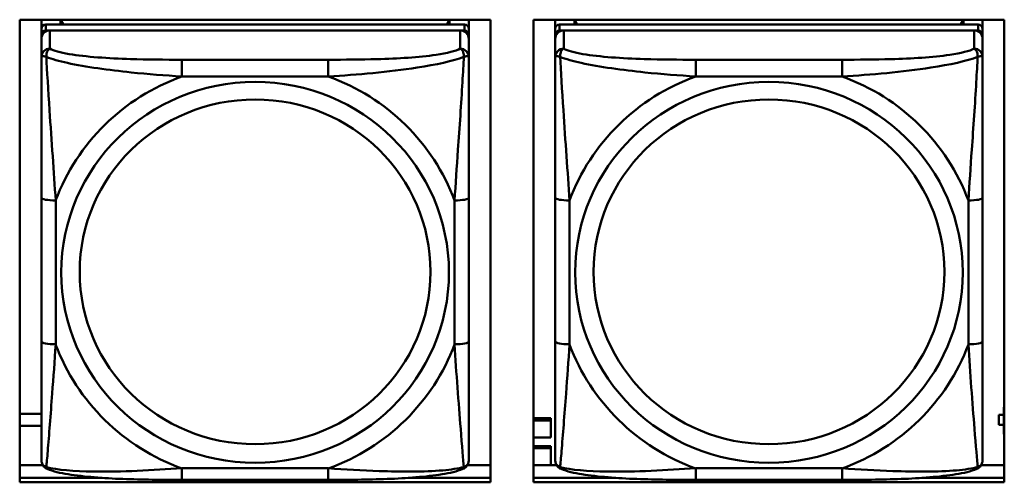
# Model space of a CAD drawing. Header units: inches. Extents: x 8.7 to 68.4, y -2.3 to 39.9.
# Tile 36 of 118: x 43.606 to 44.967, y 12.604 to 13.243. Entities that reach past the tile are written whole.
import ezdxf

# ---------------------------------------------------------------- set-up
doc = ezdxf.new("R2010")
doc.units = ezdxf.units.IN
doc.header["$MEASUREMENT"] = 0
doc.layers.add('Visible Edges(ROSSANSI)', color=7, linetype='Continuous', lineweight=50)
doc.layers.add('Visible Tangent Edges(ROSSANSI)', color=7, linetype='Continuous', lineweight=50)

msp = doc.modelspace()

# ---------------------------------------------------------------- linework, layer by layer
at = {"layer": 'Visible Edges(ROSSANSI)'}
for p, q in [((43.6062, 12.6044), (43.6062, 13.2431)), ((43.6062, 13.2431), (44.2567, 13.2431)), ((43.6362, 13.2307), (43.6362, 13.2431)), ((43.6628, 13.2365), (43.6628, 13.2431)), ((43.6665, 13.2365), (43.6632, 13.2431)), ((44.1997, 13.2431), (44.1964, 13.2365)), ((44.2002, 13.2431), (44.2002, 13.2365)), ((44.2267, 13.2431), (44.2267, 13.2307)), ((44.2567, 13.2431), (44.2567, 12.6044)), ((44.3162, 12.6044), (44.3162, 13.2431)), ((44.3162, 13.2431), (44.9667, 13.2431)), ((44.3462, 13.2307), (44.3462, 13.2431)), ((44.3728, 13.2365), (44.3728, 13.2431)), ((44.3765, 13.2365), (44.3732, 13.2431)), ((44.9097, 13.2431), (44.9064, 13.2365)), ((44.9102, 13.2431), (44.9102, 13.2365)), ((44.9367, 13.2431), (44.9367, 13.2307)), ((44.9667, 13.2431), (44.9667, 12.6044)), ((43.6362, 13.2307), (43.6362, 13.2225)), ((44.2208, 13.2365), (43.6421, 13.2365)), ((43.6421, 13.2283), (44.2208, 13.2283)), ((44.2149, 13.2283), (43.648, 13.2283)), ((44.2267, 13.2225), (44.2267, 13.2307)), ((44.3462, 13.2307), (44.3462, 13.2225)), ((44.9308, 13.2365), (44.3521, 13.2365)), ((44.3521, 13.2283), (44.9308, 13.2283)), ((44.9249, 13.2283), (44.358, 13.2283)), ((44.9367, 13.2225), (44.9367, 13.2307)), ((43.6362, 13.2167), (43.6362, 13.2225)), ((43.6362, 13.2167), (43.6362, 13.1917)), ((44.2267, 13.2225), (44.2267, 13.2167)), ((44.2267, 13.1917), (44.2267, 13.2167)), ((44.3462, 13.2167), (44.3462, 13.2225)), ((44.3462, 13.2167), (44.3462, 13.1917)), ((44.9367, 13.2225), (44.9367, 13.2167)), ((44.9367, 13.1917), (44.9367, 13.2167)), ((43.6362, 12.9973), (43.6362, 12.7987)), ((44.2267, 12.7987), (44.2267, 12.9973)), ((44.3462, 12.9973), (44.3462, 12.7987)), ((44.9367, 12.7987), (44.9367, 12.9973)), ((44.9667, 12.708), (44.9659, 12.708)), ((44.9659, 12.708), (44.9659, 12.7051)), ((43.6062, 12.6988), (43.6362, 12.6988)), ((44.9594, 12.6977), (44.9594, 12.6975)), ((44.9659, 12.6977), (44.9594, 12.6977)), ((44.9594, 12.6838), (44.9594, 12.6975)), ((44.9594, 12.6975), (44.9659, 12.6975)), ((44.9667, 12.7047), (44.9659, 12.7051)), ((44.9659, 12.7051), (44.9659, 12.6707)), ((43.6362, 12.6824), (43.6062, 12.6824)), ((44.3162, 12.6928), (44.3399, 12.6928)), ((44.3162, 12.6898), (44.3399, 12.6898)), ((44.3399, 12.6928), (44.3399, 12.6898)), ((44.3399, 12.6898), (44.3399, 12.6662)), ((44.9659, 12.6838), (44.9594, 12.6838)), ((44.9659, 12.6707), (44.9667, 12.6704)), ((44.3399, 12.6662), (44.3162, 12.6662)), ((44.3162, 12.6545), (44.3399, 12.6545)), ((44.3399, 12.6545), (44.3399, 12.6515)), ((44.3162, 12.6515), (44.3399, 12.6515)), ((44.3399, 12.6515), (44.3399, 12.6282)), ((43.6062, 12.6282), (43.6381, 12.6282)), ((44.2249, 12.6282), (44.2567, 12.6282)), ((44.3162, 12.6282), (44.3481, 12.6282)), ((44.9349, 12.6282), (44.9667, 12.6282)), ((43.6062, 12.6105), (43.7201, 12.6105)), ((43.7201, 12.6105), (43.6062, 12.6105)), ((44.2567, 12.6044), (43.6062, 12.6044)), ((44.0326, 12.6077), (43.8303, 12.6077)), ((44.1428, 12.6105), (44.2567, 12.6105)), ((44.2567, 12.6105), (44.1428, 12.6105)), ((44.3162, 12.6105), (44.4301, 12.6105)), ((44.4301, 12.6105), (44.3162, 12.6105)), ((44.9667, 12.6044), (44.3162, 12.6044)), ((44.7426, 12.6077), (44.5403, 12.6077)), ((44.8528, 12.6105), (44.9667, 12.6105)), ((44.9667, 12.6105), (44.8528, 12.6105))]:
    msp.add_line(p, q, dxfattribs=at)
for centre, major_axis, start_param, end_param in [((43.6421, 13.2307), (-0.00591, 0), 4.712389, 6.283185), ((43.6421, 13.2225), (-0.00591, 0), 4.712389, 6.283185), ((43.648, 13.2167), (-0.0118, 0), 4.712389, 6.283185), ((44.2149, 13.2167), (0.0118, 0), 0, 1.570796), ((44.2208, 13.2307), (0.00591, 0), 0, 1.570796), ((44.2208, 13.2225), (0.00591, 0), 0, 1.570796), ((44.3521, 13.2307), (-0.00591, 0), 4.712389, 6.283185), ((44.3521, 13.2225), (-0.00591, 0), 4.712389, 6.283185), ((44.358, 13.2167), (-0.0118, 0), 4.712389, 6.283185), ((44.9249, 13.2167), (0.0118, 0), 0, 1.570796), ((44.9308, 13.2307), (0.00591, 0), 0, 1.570796), ((44.9308, 13.2225), (0.00591, 0), 0, 1.570796)]:
    msp.add_ellipse(centre, major_axis=major_axis, ratio=0.981793, start_param=start_param, end_param=end_param, dxfattribs=at)
for points, knots in [([(43.6362, 13.1917), (43.6362, 13.1826), (43.6362, 13.1674), (43.6362, 13.1502), (43.6362, 13.1238), (43.6362, 13.0935), (43.6362, 13.0641), (43.6362, 13.0417), (43.6362, 13.0193), (43.6362, 12.9973)], [-0.7968224, -0.7968224, -0.7968224, -0.7968224, -0.6514613, -0.6514613, -0.6514613, -0.427691, -0.427691, -0.427691, -0.2569517, -0.2569517, -0.2569517, -0.2569517]), ([(44.2267, 12.9973), (44.2267, 13.0205), (44.2267, 13.0442), (44.2267, 13.0679), (44.2267, 13.099), (44.2267, 13.1313), (44.2267, 13.1581), (44.2267, 13.172), (44.2267, 13.184), (44.2267, 13.1917)], [0.2569537, 0.2569537, 0.2569537, 0.2569537, 0.4371919, 0.4371919, 0.4371919, 0.6739428, 0.6739428, 0.6739428, 0.7963818, 0.7963818, 0.7963818, 0.7963818]), ([(44.3462, 13.1917), (44.3462, 13.1826), (44.3462, 13.1674), (44.3462, 13.1502), (44.3462, 13.1238), (44.3462, 13.0935), (44.3462, 13.0641), (44.3462, 13.0417), (44.3462, 13.0193), (44.3462, 12.9973)], [-0.7968224, -0.7968224, -0.7968224, -0.7968224, -0.6514613, -0.6514613, -0.6514613, -0.427691, -0.427691, -0.427691, -0.2569517, -0.2569517, -0.2569517, -0.2569517]), ([(44.9367, 12.9973), (44.9367, 13.0205), (44.9367, 13.0442), (44.9367, 13.0679), (44.9367, 13.099), (44.9367, 13.1313), (44.9367, 13.1581), (44.9367, 13.172), (44.9367, 13.184), (44.9367, 13.1917)], [0.2569537, 0.2569537, 0.2569537, 0.2569537, 0.4371919, 0.4371919, 0.4371919, 0.6739428, 0.6739428, 0.6739428, 0.7963818, 0.7963818, 0.7963818, 0.7963818]), ([(43.6362, 12.7987), (43.6362, 12.7754), (43.6362, 12.7521), (43.6362, 12.7299), (43.6362, 12.7007), (43.6362, 12.6724), (43.6362, 12.6536), (43.6362, 12.6438), (43.6362, 12.637), (43.6362, 12.6351)], [0.2569537, 0.2569537, 0.2569537, 0.2569537, 0.4371919, 0.4371919, 0.4371919, 0.6739428, 0.6739428, 0.6739428, 0.7963818, 0.7963818, 0.7963818, 0.7963818]), ([(44.2267, 12.6351), (44.2267, 12.6373), (44.2267, 12.6466), (44.2267, 12.6593), (44.2267, 12.6789), (44.2267, 12.7058), (44.2267, 12.7335), (44.2267, 12.7546), (44.2267, 12.7767), (44.2267, 12.7987)], [-0.7968224, -0.7968224, -0.7968224, -0.7968224, -0.6514613, -0.6514613, -0.6514613, -0.427691, -0.427691, -0.427691, -0.2569517, -0.2569517, -0.2569517, -0.2569517]), ([(44.3462, 12.7987), (44.3462, 12.7754), (44.3462, 12.7521), (44.3462, 12.7299), (44.3462, 12.7007), (44.3462, 12.6724), (44.3462, 12.6536), (44.3462, 12.6438), (44.3462, 12.637), (44.3462, 12.6351)], [0.2569537, 0.2569537, 0.2569537, 0.2569537, 0.4371919, 0.4371919, 0.4371919, 0.6739428, 0.6739428, 0.6739428, 0.7963818, 0.7963818, 0.7963818, 0.7963818]), ([(44.9367, 12.6351), (44.9367, 12.6373), (44.9367, 12.6466), (44.9367, 12.6593), (44.9367, 12.6789), (44.9367, 12.7058), (44.9367, 12.7335), (44.9367, 12.7546), (44.9367, 12.7767), (44.9367, 12.7987)], [-0.7968224, -0.7968224, -0.7968224, -0.7968224, -0.6514613, -0.6514613, -0.6514613, -0.427691, -0.427691, -0.427691, -0.2569517, -0.2569517, -0.2569517, -0.2569517]), ([(43.6442, 12.6228), (43.6432, 12.6233), (43.6421, 12.6239), (43.6401, 12.6255), (43.6392, 12.6264), (43.6379, 12.6284), (43.6374, 12.6294), (43.6367, 12.6312), (43.6365, 12.6321), (43.6362, 12.6337), (43.6362, 12.6345), (43.6362, 12.6351)], [0.02510739, 0.02510739, 0.02510739, 0.02510739, 0.03073999, 0.03073999, 0.03637259, 0.03637259, 0.0420052, 0.0420052, 0.0476378, 0.0476378, 0.0532704, 0.0532704, 0.0532704, 0.0532704]), ([(44.2187, 12.6228), (44.2198, 12.6233), (44.2208, 12.6239), (44.2228, 12.6255), (44.2237, 12.6264), (44.225, 12.6284), (44.2255, 12.6294), (44.2262, 12.6312), (44.2264, 12.6321), (44.2267, 12.6337), (44.2267, 12.6345), (44.2267, 12.6351)], [0.02510739, 0.02510739, 0.02510739, 0.02510739, 0.03073999, 0.03073999, 0.03637259, 0.03637259, 0.0420052, 0.0420052, 0.0476378, 0.0476378, 0.0532704, 0.0532704, 0.0532704, 0.0532704]), ([(44.3542, 12.6228), (44.3532, 12.6233), (44.3521, 12.6239), (44.3501, 12.6255), (44.3492, 12.6264), (44.3479, 12.6284), (44.3474, 12.6294), (44.3467, 12.6312), (44.3465, 12.6321), (44.3462, 12.6337), (44.3462, 12.6345), (44.3462, 12.6351)], [0.02510739, 0.02510739, 0.02510739, 0.02510739, 0.03073999, 0.03073999, 0.03637259, 0.03637259, 0.0420052, 0.0420052, 0.0476378, 0.0476378, 0.0532704, 0.0532704, 0.0532704, 0.0532704]), ([(44.9287, 12.6228), (44.9298, 12.6233), (44.9308, 12.6239), (44.9328, 12.6255), (44.9337, 12.6264), (44.935, 12.6284), (44.9355, 12.6294), (44.9362, 12.6312), (44.9364, 12.6321), (44.9367, 12.6337), (44.9367, 12.6345), (44.9367, 12.6351)], [0.02510739, 0.02510739, 0.02510739, 0.02510739, 0.03073999, 0.03073999, 0.03637259, 0.03637259, 0.0420052, 0.0420052, 0.0476378, 0.0476378, 0.0532704, 0.0532704, 0.0532704, 0.0532704]), ([(43.8303, 12.6077), (43.8168, 12.6077), (43.8031, 12.6078), (43.7758, 12.6082), (43.7622, 12.6085), (43.7354, 12.6095), (43.7221, 12.6103), (43.6964, 12.6124), (43.6842, 12.6137), (43.6621, 12.6173), (43.6527, 12.6194), (43.6442, 12.6228)], [0.2569517, 0.2569517, 0.2569517, 0.2569517, 0.3597049, 0.3597049, 0.4624581, 0.4624581, 0.5652112, 0.5652112, 0.6679644, 0.6679644, 0.7707176, 0.7707176, 0.7707176, 0.7707176]), ([(44.2187, 12.6228), (44.2103, 12.6194), (44.2008, 12.6173), (44.1787, 12.6137), (44.1665, 12.6124), (44.1408, 12.6103), (44.1275, 12.6095), (44.1007, 12.6085), (44.0871, 12.6082), (44.0598, 12.6078), (44.0461, 12.6077), (44.0326, 12.6077)], [-0.7703505, -0.7703505, -0.7703505, -0.7703505, -0.6676711, -0.6676711, -0.5649918, -0.5649918, -0.4623124, -0.4623124, -0.3596331, -0.3596331, -0.2569537, -0.2569537, -0.2569537, -0.2569537]), ([(44.5403, 12.6077), (44.5268, 12.6077), (44.5131, 12.6078), (44.4858, 12.6082), (44.4722, 12.6085), (44.4454, 12.6095), (44.4321, 12.6103), (44.4064, 12.6124), (44.3942, 12.6137), (44.3721, 12.6173), (44.3627, 12.6194), (44.3542, 12.6228)], [0.2569517, 0.2569517, 0.2569517, 0.2569517, 0.3597049, 0.3597049, 0.4624581, 0.4624581, 0.5652112, 0.5652112, 0.6679644, 0.6679644, 0.7707176, 0.7707176, 0.7707176, 0.7707176]), ([(44.9287, 12.6228), (44.9203, 12.6194), (44.9108, 12.6173), (44.8887, 12.6137), (44.8765, 12.6124), (44.8508, 12.6103), (44.8375, 12.6095), (44.8107, 12.6085), (44.7971, 12.6082), (44.7698, 12.6078), (44.7561, 12.6077), (44.7426, 12.6077)], [-0.7703505, -0.7703505, -0.7703505, -0.7703505, -0.6676711, -0.6676711, -0.5649918, -0.5649918, -0.4623124, -0.4623124, -0.3596331, -0.3596331, -0.2569537, -0.2569537, -0.2569537, -0.2569537])]:
    msp.add_open_spline(points, degree=3, knots=knots, dxfattribs=at)
at = {"layer": 'Visible Tangent Edges(ROSSANSI)'}
for p, q in [((43.6421, 13.2283), (43.6421, 13.2365)), ((43.648, 13.2033), (43.648, 13.2283)), ((44.2149, 13.2283), (44.2149, 13.2033)), ((44.2208, 13.2365), (44.2208, 13.2283)), ((44.3521, 13.2283), (44.3521, 13.2365)), ((44.358, 13.2033), (44.358, 13.2283)), ((44.9249, 13.2283), (44.9249, 13.2033)), ((44.9308, 13.2365), (44.9308, 13.2283)), ((43.8303, 13.1879), (43.8303, 13.1648)), ((44.0326, 13.1879), (43.8303, 13.1879)), ((44.0326, 13.1879), (44.0326, 13.1648)), ((44.5403, 13.1879), (44.5403, 13.1648)), ((44.7426, 13.1879), (44.5403, 13.1879)), ((44.7426, 13.1879), (44.7426, 13.1648)), ((43.8303, 13.1648), (44.0326, 13.1648)), ((44.5403, 13.1648), (44.7426, 13.1648)), ((43.6559, 12.7949), (43.6559, 12.9935)), ((44.2071, 12.9935), (44.2071, 12.7949)), ((44.3659, 12.7949), (44.3659, 12.9935)), ((44.9171, 12.9935), (44.9171, 12.7949)), ((44.0326, 12.6237), (43.8303, 12.6237)), ((43.8303, 12.6077), (43.8303, 12.6237)), ((44.0326, 12.6077), (44.0326, 12.6237)), ((44.7426, 12.6237), (44.5403, 12.6237)), ((44.5403, 12.6077), (44.5403, 12.6237)), ((44.7426, 12.6077), (44.7426, 12.6237))]:
    msp.add_line(p, q, dxfattribs=at)
for centre, major_axis, ratio, start_param, end_param in [((43.648, 13.1917), (-0.0118, 0), 0.981793, 4.712389, 6.283185), ((44.2149, 13.1917), (0.0118, 0), 0.981793, 0, 1.570796), ((44.358, 13.1917), (-0.0118, 0), 0.981793, 4.712389, 6.283185), ((44.9249, 13.1917), (0.0118, 0), 0.981793, 0, 1.570796), ((43.9315, 12.8942), (-0.2936, 0), 0.981793, 5.064156, 5.931419), ((43.9315, 12.8942), (0.2936, 0), 0.981793, 0.351767, 1.21903), ((44.6415, 12.8942), (-0.2936, 0), 0.981793, 5.064156, 5.931419), ((44.6415, 12.8942), (0.2936, 0), 0.981793, 0.351767, 1.21903), ((43.6559, 12.9973), (-0.0197, 0), 0.189952, 0, 1.570796), ((44.2071, 12.9973), (0.0197, 0), 0.189952, 4.712389, 6.283185), ((44.3659, 12.9973), (-0.0197, 0), 0.189952, 0, 1.570796), ((44.9171, 12.9973), (0.0197, 0), 0.189952, 4.712389, 6.283185), ((43.6559, 12.7987), (-0.0197, 0), 0.189952, 0, 1.570796), ((43.9315, 12.8942), (-0.2936, 0), 0.981793, 0.351767, 1.21903), ((43.9315, 12.8942), (0.2936, 0), 0.981793, 5.064156, 5.931419), ((44.2071, 12.7987), (0.0197, 0), 0.189952, 4.712389, 6.283185), ((44.3659, 12.7987), (-0.0197, 0), 0.189952, 0, 1.570796), ((44.6415, 12.8942), (-0.2936, 0), 0.981793, 0.351767, 1.21903), ((44.6415, 12.8942), (0.2936, 0), 0.981793, 5.064156, 5.931419), ((44.9171, 12.7987), (0.0197, 0), 0.189952, 4.712389, 6.283185)]:
    msp.add_ellipse(centre, major_axis=major_axis, ratio=ratio, start_param=start_param, end_param=end_param, dxfattribs=at)
for centre, major_axis in [((43.9315, 12.8942), (-0.2678, 0)), ((44.6415, 12.8942), (-0.2678, 0)), ((43.9315, 12.895), (-0.2424, 0)), ((44.6415, 12.895), (-0.2424, 0))]:
    msp.add_ellipse(centre, major_axis=major_axis, ratio=0.981793, dxfattribs=at)
for points, knots in [([(43.643, 13.1918), (43.643, 13.1929), (43.6431, 13.194), (43.6433, 13.196), (43.6435, 13.197), (43.6439, 13.1984), (43.6441, 13.1989), (43.6445, 13.1996), (43.6446, 13.1998), (43.6449, 13.2004), (43.6451, 13.2007), (43.6457, 13.2015), (43.6461, 13.202), (43.647, 13.2027), (43.6475, 13.2031), (43.648, 13.2033)], [-0.00023197, -0.00023197, -0.00023197, -0.00023197, 0.00913095, 0.00913095, 0.01983142, 0.01983142, 0.02651922, 0.02651922, 0.02986312, 0.02986312, 0.03521335, 0.03521335, 0.04377373, 0.04377373, 0.0532704, 0.0532704, 0.0532704, 0.0532704]), ([(43.8303, 13.1879), (43.8067, 13.1879), (43.7827, 13.1881), (43.7593, 13.1888), (43.7286, 13.1898), (43.6977, 13.1918), (43.6745, 13.1957), (43.6625, 13.1978), (43.6529, 13.2004), (43.648, 13.2033)], [0.2569537, 0.2569537, 0.2569537, 0.2569537, 0.4371919, 0.4371919, 0.4371919, 0.6739428, 0.6739428, 0.6739428, 0.7963818, 0.7963818, 0.7963818, 0.7963818]), ([(44.2149, 13.2033), (44.2092, 13.1999), (44.1967, 13.1969), (44.1815, 13.1947), (44.1581, 13.1912), (44.1289, 13.1895), (44.0999, 13.1887), (44.0777, 13.188), (44.055, 13.1879), (44.0326, 13.1879)], [-0.7968224, -0.7968224, -0.7968224, -0.7968224, -0.6514613, -0.6514613, -0.6514613, -0.427691, -0.427691, -0.427691, -0.2569517, -0.2569517, -0.2569517, -0.2569517]), ([(44.2149, 13.2033), (44.2155, 13.2031), (44.216, 13.2027), (44.2168, 13.202), (44.2172, 13.2015), (44.2178, 13.2007), (44.218, 13.2004), (44.2183, 13.1998), (44.2185, 13.1996), (44.2188, 13.1989), (44.219, 13.1984), (44.2194, 13.197), (44.2196, 13.196), (44.2199, 13.194), (44.2199, 13.1929), (44.2199, 13.1918)], [-0.0532704, -0.0532704, -0.0532704, -0.0532704, -0.04377373, -0.04377373, -0.03521335, -0.03521335, -0.02986312, -0.02986312, -0.02651922, -0.02651922, -0.01983142, -0.01983142, -0.00913095, -0.00913095, 0.00023197, 0.00023197, 0.00023197, 0.00023197]), ([(44.353, 13.1918), (44.353, 13.1929), (44.3531, 13.194), (44.3533, 13.196), (44.3535, 13.197), (44.3539, 13.1984), (44.3541, 13.1989), (44.3545, 13.1996), (44.3546, 13.1998), (44.3549, 13.2004), (44.3551, 13.2007), (44.3557, 13.2015), (44.3561, 13.202), (44.357, 13.2027), (44.3575, 13.2031), (44.358, 13.2033)], [-0.00023197, -0.00023197, -0.00023197, -0.00023197, 0.00913095, 0.00913095, 0.01983142, 0.01983142, 0.02651922, 0.02651922, 0.02986312, 0.02986312, 0.03521335, 0.03521335, 0.04377373, 0.04377373, 0.0532704, 0.0532704, 0.0532704, 0.0532704]), ([(44.5403, 13.1879), (44.5167, 13.1879), (44.4927, 13.1881), (44.4693, 13.1888), (44.4386, 13.1898), (44.4077, 13.1918), (44.3845, 13.1957), (44.3725, 13.1978), (44.3629, 13.2004), (44.358, 13.2033)], [0.2569537, 0.2569537, 0.2569537, 0.2569537, 0.4371919, 0.4371919, 0.4371919, 0.6739428, 0.6739428, 0.6739428, 0.7963818, 0.7963818, 0.7963818, 0.7963818]), ([(44.9249, 13.2033), (44.9192, 13.1999), (44.9067, 13.1969), (44.8915, 13.1947), (44.8681, 13.1912), (44.8389, 13.1895), (44.8099, 13.1887), (44.7877, 13.188), (44.765, 13.1879), (44.7426, 13.1879)], [-0.7968224, -0.7968224, -0.7968224, -0.7968224, -0.6514613, -0.6514613, -0.6514613, -0.427691, -0.427691, -0.427691, -0.2569517, -0.2569517, -0.2569517, -0.2569517]), ([(44.9249, 13.2033), (44.9255, 13.2031), (44.926, 13.2027), (44.9268, 13.202), (44.9272, 13.2015), (44.9278, 13.2007), (44.928, 13.2004), (44.9283, 13.1998), (44.9285, 13.1996), (44.9288, 13.1989), (44.929, 13.1984), (44.9294, 13.197), (44.9296, 13.196), (44.9299, 13.194), (44.9299, 13.1929), (44.9299, 13.1918)], [-0.0532704, -0.0532704, -0.0532704, -0.0532704, -0.04377373, -0.04377373, -0.03521335, -0.03521335, -0.02986312, -0.02986312, -0.02651922, -0.02651922, -0.01983142, -0.01983142, -0.00913095, -0.00913095, 0.00023197, 0.00023197, 0.00023197, 0.00023197]), ([(43.6362, 13.1917), (43.6362, 13.192), (43.6363, 13.1922), (43.6365, 13.1926), (43.6367, 13.1927), (43.6371, 13.1928), (43.6372, 13.1929), (43.6376, 13.1929), (43.6377, 13.193), (43.6381, 13.193), (43.6384, 13.193), (43.6393, 13.1929), (43.64, 13.1927), (43.6414, 13.1924), (43.6422, 13.1921), (43.643, 13.1918)], [-0.0532704, -0.0532704, -0.0532704, -0.0532704, -0.04377373, -0.04377373, -0.03521335, -0.03521335, -0.02986312, -0.02986312, -0.02651922, -0.02651922, -0.01983142, -0.01983142, -0.00913095, -0.00913095, 0.00023197, 0.00023197, 0.00023197, 0.00023197]), ([(43.643, 13.1918), (43.6507, 13.1889), (43.6607, 13.186), (43.6977, 13.1778), (43.7295, 13.1736), (43.7837, 13.168), (43.8069, 13.1661), (43.8303, 13.1648)], [-0.7478145, -0.7478145, -0.7478145, -0.7478145, -0.6493253, -0.6493253, -0.427691, -0.427691, -0.2569537, -0.2569537, -0.2569537, -0.2569537]), ([(43.6559, 12.9935), (43.6535, 13.0333), (43.6502, 13.0754), (43.6456, 13.1454), (43.644, 13.1729), (43.643, 13.1918)], [0.2569517, 0.2569517, 0.2569517, 0.2569517, 0.5559983, 0.5559983, 0.7482818, 0.7482818, 0.7482818, 0.7482818]), ([(44.0326, 13.1648), (44.0731, 13.1671), (44.1155, 13.1709), (44.1811, 13.181), (44.2055, 13.1861), (44.2199, 13.1918)], [0.2569517, 0.2569517, 0.2569517, 0.2569517, 0.5559983, 0.5559983, 0.7482818, 0.7482818, 0.7482818, 0.7482818]), ([(44.2199, 13.1918), (44.2194, 13.1819), (44.2187, 13.1698), (44.2163, 13.1277), (44.214, 13.0945), (44.2101, 13.0395), (44.2085, 13.0164), (44.2071, 12.9935)], [-0.7478145, -0.7478145, -0.7478145, -0.7478145, -0.6493253, -0.6493253, -0.427691, -0.427691, -0.2569537, -0.2569537, -0.2569537, -0.2569537]), ([(44.2199, 13.1918), (44.2207, 13.1921), (44.2215, 13.1924), (44.2229, 13.1927), (44.2236, 13.1929), (44.2245, 13.193), (44.2248, 13.193), (44.2252, 13.193), (44.2254, 13.1929), (44.2257, 13.1929), (44.2259, 13.1928), (44.2262, 13.1927), (44.2264, 13.1926), (44.2267, 13.1922), (44.2267, 13.192), (44.2267, 13.1917)], [-0.00023197, -0.00023197, -0.00023197, -0.00023197, 0.00913095, 0.00913095, 0.01983142, 0.01983142, 0.02651922, 0.02651922, 0.02986312, 0.02986312, 0.03521335, 0.03521335, 0.04377373, 0.04377373, 0.0532704, 0.0532704, 0.0532704, 0.0532704]), ([(44.3462, 13.1917), (44.3462, 13.192), (44.3463, 13.1922), (44.3465, 13.1926), (44.3467, 13.1927), (44.3471, 13.1928), (44.3472, 13.1929), (44.3476, 13.1929), (44.3477, 13.193), (44.3481, 13.193), (44.3484, 13.193), (44.3493, 13.1929), (44.35, 13.1927), (44.3514, 13.1924), (44.3522, 13.1921), (44.353, 13.1918)], [-0.0532704, -0.0532704, -0.0532704, -0.0532704, -0.04377373, -0.04377373, -0.03521335, -0.03521335, -0.02986312, -0.02986312, -0.02651922, -0.02651922, -0.01983142, -0.01983142, -0.00913095, -0.00913095, 0.00023197, 0.00023197, 0.00023197, 0.00023197]), ([(44.353, 13.1918), (44.3607, 13.1889), (44.3707, 13.186), (44.4077, 13.1778), (44.4395, 13.1736), (44.4937, 13.168), (44.5169, 13.1661), (44.5403, 13.1648)], [-0.7478145, -0.7478145, -0.7478145, -0.7478145, -0.6493253, -0.6493253, -0.427691, -0.427691, -0.2569537, -0.2569537, -0.2569537, -0.2569537]), ([(44.3659, 12.9935), (44.3635, 13.0333), (44.3602, 13.0754), (44.3556, 13.1454), (44.354, 13.1729), (44.353, 13.1918)], [0.2569517, 0.2569517, 0.2569517, 0.2569517, 0.5559983, 0.5559983, 0.7482818, 0.7482818, 0.7482818, 0.7482818]), ([(44.7426, 13.1648), (44.7831, 13.1671), (44.8255, 13.1709), (44.8911, 13.181), (44.9155, 13.1861), (44.9299, 13.1918)], [0.2569517, 0.2569517, 0.2569517, 0.2569517, 0.5559983, 0.5559983, 0.7482818, 0.7482818, 0.7482818, 0.7482818]), ([(44.9299, 13.1918), (44.9294, 13.1819), (44.9287, 13.1698), (44.9263, 13.1277), (44.924, 13.0945), (44.9201, 13.0395), (44.9185, 13.0164), (44.9171, 12.9935)], [-0.7478145, -0.7478145, -0.7478145, -0.7478145, -0.6493253, -0.6493253, -0.427691, -0.427691, -0.2569537, -0.2569537, -0.2569537, -0.2569537]), ([(44.9299, 13.1918), (44.9307, 13.1921), (44.9315, 13.1924), (44.9329, 13.1927), (44.9336, 13.1929), (44.9345, 13.193), (44.9348, 13.193), (44.9352, 13.193), (44.9354, 13.1929), (44.9357, 13.1929), (44.9359, 13.1928), (44.9362, 13.1927), (44.9364, 13.1926), (44.9367, 13.1922), (44.9367, 13.192), (44.9367, 13.1917)], [-0.00023197, -0.00023197, -0.00023197, -0.00023197, 0.00913095, 0.00913095, 0.01983142, 0.01983142, 0.02651922, 0.02651922, 0.02986312, 0.02986312, 0.03521335, 0.03521335, 0.04377373, 0.04377373, 0.0532704, 0.0532704, 0.0532704, 0.0532704]), ([(43.643, 12.6255), (43.6435, 12.6306), (43.6442, 12.6381), (43.6467, 12.6688), (43.6489, 12.6979), (43.6528, 12.7494), (43.6545, 12.7719), (43.6559, 12.7949)], [-0.7478145, -0.7478145, -0.7478145, -0.7478145, -0.6493253, -0.6493253, -0.427691, -0.427691, -0.2569537, -0.2569537, -0.2569537, -0.2569537]), ([(44.2071, 12.7949), (44.2094, 12.7552), (44.2127, 12.7141), (44.2174, 12.6552), (44.219, 12.6347), (44.2199, 12.6255)], [0.2569517, 0.2569517, 0.2569517, 0.2569517, 0.5559983, 0.5559983, 0.7482818, 0.7482818, 0.7482818, 0.7482818]), ([(44.353, 12.6255), (44.3535, 12.6306), (44.3542, 12.6381), (44.3567, 12.6688), (44.3589, 12.6979), (44.3628, 12.7494), (44.3645, 12.7719), (44.3659, 12.7949)], [-0.7478145, -0.7478145, -0.7478145, -0.7478145, -0.6493253, -0.6493253, -0.427691, -0.427691, -0.2569537, -0.2569537, -0.2569537, -0.2569537]), ([(44.9171, 12.7949), (44.9194, 12.7552), (44.9227, 12.7141), (44.9274, 12.6552), (44.929, 12.6347), (44.9299, 12.6255)], [0.2569517, 0.2569517, 0.2569517, 0.2569517, 0.5559983, 0.5559983, 0.7482818, 0.7482818, 0.7482818, 0.7482818]), ([(43.643, 12.6255), (43.6422, 12.6258), (43.6414, 12.6261), (43.64, 12.6269), (43.6393, 12.6274), (43.6384, 12.6284), (43.6381, 12.6288), (43.6377, 12.6294), (43.6376, 12.6296), (43.6372, 12.6302), (43.6371, 12.6306), (43.6367, 12.6315), (43.6365, 12.6322), (43.6363, 12.6336), (43.6362, 12.6343), (43.6362, 12.6351)], [-0.00023197, -0.00023197, -0.00023197, -0.00023197, 0.00913095, 0.00913095, 0.01983142, 0.01983142, 0.02651922, 0.02651922, 0.02986312, 0.02986312, 0.03521335, 0.03521335, 0.04377373, 0.04377373, 0.0532704, 0.0532704, 0.0532704, 0.0532704]), ([(44.2267, 12.6351), (44.2267, 12.6343), (44.2267, 12.6336), (44.2264, 12.6322), (44.2262, 12.6315), (44.2259, 12.6306), (44.2257, 12.6302), (44.2254, 12.6296), (44.2252, 12.6294), (44.2248, 12.6288), (44.2245, 12.6284), (44.2236, 12.6274), (44.2229, 12.6269), (44.2215, 12.6261), (44.2207, 12.6258), (44.2199, 12.6255)], [-0.0532704, -0.0532704, -0.0532704, -0.0532704, -0.04377373, -0.04377373, -0.03521335, -0.03521335, -0.02986312, -0.02986312, -0.02651922, -0.02651922, -0.01983142, -0.01983142, -0.00913095, -0.00913095, 0.00023197, 0.00023197, 0.00023197, 0.00023197]), ([(44.353, 12.6255), (44.3522, 12.6258), (44.3514, 12.6261), (44.35, 12.6269), (44.3493, 12.6274), (44.3484, 12.6284), (44.3481, 12.6288), (44.3477, 12.6294), (44.3476, 12.6296), (44.3472, 12.6302), (44.3471, 12.6306), (44.3467, 12.6315), (44.3465, 12.6322), (44.3463, 12.6336), (44.3462, 12.6343), (44.3462, 12.6351)], [-0.00023197, -0.00023197, -0.00023197, -0.00023197, 0.00913095, 0.00913095, 0.01983142, 0.01983142, 0.02651922, 0.02651922, 0.02986312, 0.02986312, 0.03521335, 0.03521335, 0.04377373, 0.04377373, 0.0532704, 0.0532704, 0.0532704, 0.0532704]), ([(44.9367, 12.6351), (44.9367, 12.6343), (44.9367, 12.6336), (44.9364, 12.6322), (44.9362, 12.6315), (44.9359, 12.6306), (44.9357, 12.6302), (44.9354, 12.6296), (44.9352, 12.6294), (44.9348, 12.6288), (44.9345, 12.6284), (44.9336, 12.6274), (44.9329, 12.6269), (44.9315, 12.6261), (44.9307, 12.6258), (44.9299, 12.6255)], [-0.0532704, -0.0532704, -0.0532704, -0.0532704, -0.04377373, -0.04377373, -0.03521335, -0.03521335, -0.02986312, -0.02986312, -0.02651922, -0.02651922, -0.01983142, -0.01983142, -0.00913095, -0.00913095, 0.00023197, 0.00023197, 0.00023197, 0.00023197]), ([(43.6442, 12.6228), (43.6441, 12.6229), (43.6439, 12.623), (43.6435, 12.6233), (43.6433, 12.6237), (43.6431, 12.6245), (43.643, 12.6249), (43.643, 12.6255)], [-0.02510739, -0.02510739, -0.02510739, -0.02510739, -0.01983142, -0.01983142, -0.00913095, -0.00913095, 0.00023197, 0.00023197, 0.00023197, 0.00023197]), ([(43.8303, 12.6237), (43.7898, 12.6213), (43.7475, 12.6186), (43.6818, 12.6196), (43.6574, 12.6215), (43.643, 12.6255)], [0.2569517, 0.2569517, 0.2569517, 0.2569517, 0.5559983, 0.5559983, 0.7482818, 0.7482818, 0.7482818, 0.7482818]), ([(44.2199, 12.6255), (44.2122, 12.6235), (44.2022, 12.6219), (44.1652, 12.6186), (44.1335, 12.6188), (44.0792, 12.6209), (44.056, 12.6222), (44.0326, 12.6237)], [-0.7478145, -0.7478145, -0.7478145, -0.7478145, -0.6493253, -0.6493253, -0.427691, -0.427691, -0.2569537, -0.2569537, -0.2569537, -0.2569537]), ([(44.2199, 12.6255), (44.2199, 12.6249), (44.2199, 12.6245), (44.2196, 12.6237), (44.2194, 12.6233), (44.219, 12.623), (44.2189, 12.6229), (44.2187, 12.6228)], [-0.00023197, -0.00023197, -0.00023197, -0.00023197, 0.00913095, 0.00913095, 0.01983142, 0.01983142, 0.02510739, 0.02510739, 0.02510739, 0.02510739]), ([(44.3542, 12.6228), (44.3541, 12.6229), (44.3539, 12.623), (44.3535, 12.6233), (44.3533, 12.6237), (44.3531, 12.6245), (44.353, 12.6249), (44.353, 12.6255)], [-0.02510739, -0.02510739, -0.02510739, -0.02510739, -0.01983142, -0.01983142, -0.00913095, -0.00913095, 0.00023197, 0.00023197, 0.00023197, 0.00023197]), ([(44.5403, 12.6237), (44.4998, 12.6213), (44.4575, 12.6186), (44.3918, 12.6196), (44.3674, 12.6215), (44.353, 12.6255)], [0.2569517, 0.2569517, 0.2569517, 0.2569517, 0.5559983, 0.5559983, 0.7482818, 0.7482818, 0.7482818, 0.7482818]), ([(44.9299, 12.6255), (44.9222, 12.6235), (44.9122, 12.6219), (44.8752, 12.6186), (44.8435, 12.6188), (44.7892, 12.6209), (44.766, 12.6222), (44.7426, 12.6237)], [-0.7478145, -0.7478145, -0.7478145, -0.7478145, -0.6493253, -0.6493253, -0.427691, -0.427691, -0.2569537, -0.2569537, -0.2569537, -0.2569537]), ([(44.9299, 12.6255), (44.9299, 12.6249), (44.9299, 12.6245), (44.9296, 12.6237), (44.9294, 12.6233), (44.929, 12.623), (44.9289, 12.6229), (44.9287, 12.6228)], [-0.00023197, -0.00023197, -0.00023197, -0.00023197, 0.00913095, 0.00913095, 0.01983142, 0.01983142, 0.02510739, 0.02510739, 0.02510739, 0.02510739])]:
    msp.add_open_spline(points, degree=3, knots=knots, dxfattribs=at)

doc.saveas('drawing.dxf')
